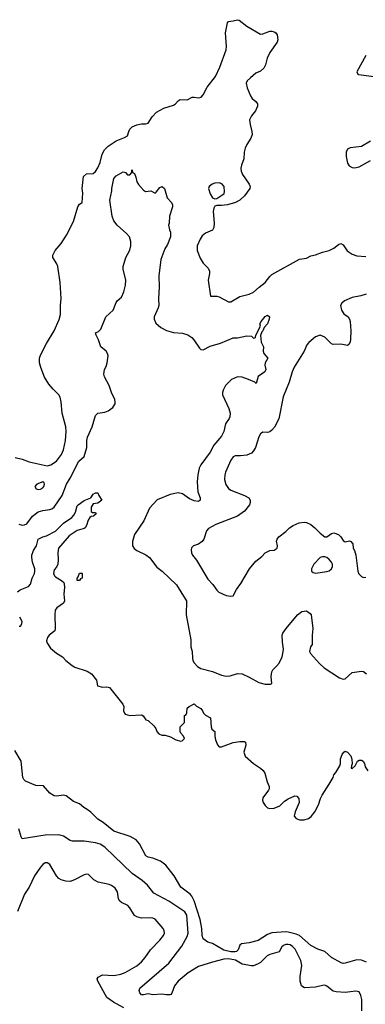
# Model space of a CAD drawing. Header units: inches. Extents: x 1793441 to 1900654, y 320892 to 470514.
# Tile 38 of 99: x 1834768 to 1837785, y 410748 to 419345. Entities that reach past the tile are written whole.
import ezdxf

# ---------------------------------------------------------------- set-up
doc = ezdxf.new("R2010")
doc.units = ezdxf.units.IN
doc.header["$MEASUREMENT"] = 0
doc.layers.add('B8431', color=7, linetype='Continuous')

msp = doc.modelspace()

# ---------------------------------------------------------------- linework, layer by layer
at = {"layer": 'B8431', "color": 5}
for points, elevation in [([(1834730, 415522.4), (1834790, 415508.9), (1834850, 415486), (1835009.2, 415450.8), (1835040.2, 415459.8), (1835090, 415491), (1835132.3, 415547.7), (1835150.7, 415589.3), (1835168.5, 415670), (1835174.2, 415750), (1835170.8, 415790), (1835139.8, 415910), (1835129.8, 416009.8), (1835121.1, 416050), (1835109.6, 416070), (1835058.9, 416118.9), (1835022.7, 416162.7), (1834983.8, 416223.8), (1834951.5, 416308.5), (1834942, 416350), (1834941.7, 416390), (1834950, 416417.3), (1835000.7, 416519.3), (1835069.8, 416630), (1835113.8, 416726.2), (1835123.1, 416770), (1835124.4, 416850), (1835130.7, 416910), (1835122.4, 417050), (1835099.8, 417190), (1835092.5, 417212.5), (1835058.4, 417270), (1835058, 417290), (1835078, 417330), (1835130, 417390.4), (1835177.3, 417462.7), (1835237.6, 417582.4), (1835276.2, 417710), (1835290, 417736), (1835314, 417750), (1835319, 417830), (1835312.7, 417870), (1835323.7, 417976.3), (1835350, 417998), (1835410, 418002), (1835430, 418021), (1835449.4, 418050.6), (1835470, 418098), (1835488.4, 418170), (1835509.7, 418210), (1835540.2, 418239.8), (1835610, 418287.9), (1835684.2, 418315.8), (1835709.3, 418330), (1835719.5, 418370), (1835729.4, 418390), (1835751.2, 418408.8), (1835790, 418428.2), (1835830, 418436.3), (1835870, 418434.8), (1835890, 418442.8), (1835923.3, 418496.7), (1835963.1, 418536.9), (1836026.5, 418573.5), (1836110, 418599.5), (1836126.6, 418610), (1836150, 418636.3), (1836170, 418648), (1836230, 418646.7), (1836272.3, 418667.7), (1836290, 418670.2), (1836330, 418662.3), (1836353, 418670), (1836370, 418690.5), (1836403.1, 418756.9), (1836477, 418850), (1836513.6, 418930), (1836570, 419082.8), (1836574.3, 419110), (1836565, 419230), (1836581.5, 419318.5), (1836590, 419330.6), (1836630, 419334), (1836670, 419345.2), (1836682.2, 419342.2), (1836750, 419288.9), (1836870, 419219.3), (1836890, 419220.5), (1836950, 419244.9), (1836970, 419246.4), (1836990, 419240.4), (1837004.9, 419230), (1837014.5, 419214.5), (1837021.3, 419170), (1837016.4, 419150), (1836950, 419059), (1836927, 419010), (1836914.9, 418950), (1836898.3, 418921.7), (1836870, 418896), (1836830, 418878), (1836782, 418838), (1836753, 418810), (1836743.8, 418790), (1836752.9, 418750), (1836781.5, 418681.5), (1836796.9, 418656.9), (1836828, 418630), (1836843.8, 418610), (1836844.9, 418590), (1836825.3, 418550), (1836790, 418505.1), (1836775.2, 418470), (1836779, 418430), (1836795.2, 418370), (1836796.1, 418343.9), (1836785.3, 418310), (1836750, 418255.1), (1836735.9, 418224.1), (1836727.2, 418190), (1836725.3, 418130), (1836703.8, 418076.2), (1836698.2, 418050), (1836701.7, 418021.7), (1836712.5, 417992.5), (1836770.6, 417910), (1836778.8, 417890), (1836776, 417870), (1836730, 417808.7), (1836690, 417769.2), (1836651.3, 417750), (1836582, 417730), (1836530, 417722.7), (1836490, 417724), (1836470, 417718), (1836461.1, 417698.9), (1836456.4, 417670), (1836465.8, 417570), (1836463.1, 417530), (1836450, 417508.3), (1836390, 417481), (1836361.5, 417458.5), (1836342.3, 417430), (1836317.4, 417370), (1836316.5, 417330), (1836343.4, 417263.4), (1836370, 417218.4), (1836414.5, 417174.5), (1836424.9, 417150), (1836425.3, 417130), (1836414.3, 417070), (1836432, 416932), (1836489.3, 416930.7), (1836510, 416925.5), (1836590, 416880.4), (1836610, 416881.3), (1836690, 416927.1), (1836772.3, 416950), (1836810, 416967.1), (1836857.3, 417010), (1836910.5, 417049.5), (1836950, 417103.7), (1836970, 417119.5), (1837210, 417254.3), (1837270, 417262.4), (1837310, 417283.2), (1837350, 417292.6), (1837410, 417316.9), (1837469, 417330), (1837509, 417350), (1837550, 417382.8), (1837570, 417390.8), (1837590, 417378.8), (1837626.6, 417326.6), (1837670, 417298.7), (1837710, 417283.7), (1837790, 417278.9)], 280), ([(1837790, 419033.6), (1837710.8, 418890), (1837718, 418870), (1837726.6, 418866.6), (1837930, 418841.8)], 320), ([(1837830, 418283.7), (1837750, 418238.4), (1837652.5, 418227.5), (1837630, 418216), (1837617.1, 418190), (1837618.4, 418150), (1837630, 418091.3), (1837644.9, 418070), (1837670, 418055.5), (1837690, 418053), (1837730, 418059.5), (1837830, 418114.4)], 320), ([(1834761.6, 414941.6), (1834790, 414931.7), (1834810, 414934), (1834830, 414942.7), (1834880.3, 415010), (1834930, 415048), (1834970, 415060.7), (1835032, 415068), (1835050, 415074.2), (1835068.9, 415090), (1835138, 415190), (1835176.8, 415290), (1835210, 415342.4), (1835285.2, 415490), (1835330, 415532.2), (1835354.1, 415610), (1835353.7, 415670), (1835358.6, 415701.4), (1835401.4, 415790), (1835431.1, 415888.9), (1835451.2, 415908.8), (1835510, 415918.9), (1835540.9, 415930), (1835581.3, 415958.7), (1835601.3, 415990), (1835602.6, 416010), (1835597.3, 416030), (1835569, 416089), (1835548.9, 416150), (1835507.3, 416227.3), (1835502, 416250), (1835509, 416290), (1835523.3, 416316.7), (1835533, 416350), (1835539.4, 416410), (1835535, 416430), (1835521.4, 416450), (1835475.8, 416490), (1835456.4, 416550), (1835434.7, 416590), (1835429.6, 416610), (1835456.1, 416623.9), (1835477.5, 416642.5), (1835518.9, 416750), (1835584.2, 416810), (1835610, 416877.3), (1835618.4, 416890), (1835656.5, 416923.5), (1835678.2, 416970), (1835691.4, 417028.6), (1835693.8, 417070), (1835671.6, 417168.4), (1835671.5, 417190), (1835695.1, 417270), (1835728.1, 417331.9), (1835738.8, 417370), (1835738, 417410), (1835725.3, 417450), (1835699.1, 417479.1), (1835617.6, 417550), (1835590.9, 417590), (1835574.8, 417630), (1835555.4, 417770), (1835573.6, 417850), (1835571.8, 417870), (1835590, 417958.8), (1835610, 417982), (1835670, 418017.3), (1835691.3, 418011.3), (1835710, 417992), (1835730, 417992), (1835748, 418010), (1835746, 418030), (1835750, 418034), (1835751.6, 418011.6), (1835770, 418002), (1835782.8, 417970), (1835790.5, 417930.5), (1835805.2, 417905.2), (1835850, 417858), (1835866.4, 417846.4), (1835914, 417850), (1835950, 417832), (1835960.4, 417839.6), (1835990, 417881), (1836012, 417890), (1836030.7, 417870.7), (1836056, 417790), (1836093.4, 417750), (1836100.5, 417730), (1836100.5, 417710), (1836076.4, 417630), (1836073.7, 417570), (1836068.2, 417550), (1836075.5, 417510), (1836084.4, 417490), (1836084.4, 417450), (1836057.1, 417382.9), (1836034.2, 417345.8), (1835999.5, 417250), (1835981.3, 417110), (1835986.7, 417010), (1835979, 416910), (1835981.8, 416850), (1835977.2, 416830), (1835941.1, 416750), (1835940.4, 416730), (1835956.3, 416696.3), (1835998.6, 416658.6), (1836050, 416630.3), (1836110, 416614.4), (1836190, 416608.2), (1836234.7, 416594.7), (1836270, 416570.4), (1836288.4, 416550), (1836336.7, 416476.7), (1836350, 416464.9), (1836370, 416462), (1836430, 416495.2), (1836520.4, 416519.6), (1836630, 416566.7), (1836670, 416568.2), (1836750, 416584), (1836790, 416582), (1836810, 416564.7), (1836826, 416570), (1836828.4, 416591.6), (1836868.7, 416670), (1836865.2, 416690), (1836876, 416710), (1836910, 416754.6), (1836930, 416765.5), (1836947.7, 416750), (1836945.5, 416730), (1836930.5, 416690), (1836902, 416658), (1836890, 416628), (1836881, 416619), (1836870.9, 416589.1), (1836876, 416530), (1836896, 416490), (1836893.4, 416450), (1836899.1, 416430), (1836934.8, 416390), (1836910.4, 416350), (1836908.2, 416330), (1836917.1, 416290), (1836908.6, 416271.4), (1836850.6, 416230), (1836830.7, 416169.3), (1836820.2, 416180.2), (1836764.6, 416204.6), (1836710, 416223.1), (1836670, 416226), (1836615.8, 416204.2), (1836565.2, 416150), (1836542.7, 416110), (1836537.4, 416090), (1836539.5, 416070), (1836594.6, 415950), (1836605.3, 415910), (1836603.4, 415876.6), (1836597.7, 415862.3), (1836563.9, 415816.1), (1836550.3, 415750), (1836530.3, 415710), (1836462.3, 415630), (1836431.7, 415570), (1836350, 415457.4), (1836335, 415430), (1836321.5, 415370), (1836317.5, 415310), (1836324.1, 415224.1), (1836342.4, 415170), (1836344, 415150), (1836330, 415138), (1836290, 415143.1), (1836250, 415162.3), (1836190, 415206.4), (1836150, 415213.1), (1836081.1, 415198.9), (1835968.4, 415151.6), (1835899.9, 415080.1), (1835851.3, 414970), (1835771.4, 414850), (1835751.5, 414790), (1835753.4, 414750), (1835768.2, 414728.2), (1835791.3, 414711.3), (1835870, 414673.4), (1835900.4, 414650), (1835966.2, 414566.2), (1836010.4, 414530), (1836136, 414410), (1836213.4, 414290), (1836222.6, 414270), (1836220.9, 414150), (1836263.1, 413930), (1836261.3, 413870), (1836273.4, 413830), (1836274.9, 413770), (1836279.3, 413750), (1836290.4, 413730), (1836318.9, 413698.9), (1836350, 413680.3), (1836450, 413654), (1836530, 413621.3), (1836570, 413614.4), (1836604.5, 413615.5), (1836670, 413637.3), (1836710, 413633.4), (1836770, 413605.5), (1836856.7, 413556.7), (1836910, 413543.7), (1836957.6, 413542.4), (1836969.3, 413550.7), (1836962.6, 413610), (1836967.6, 413652.4), (1836977.6, 413670), (1837010, 413699.5), (1837032.2, 413727.8), (1837057.6, 413782.4), (1837065.4, 413810), (1837069.6, 413849.6), (1837060.9, 413910), (1837059.3, 413970), (1837066, 413990), (1837092.7, 414030), (1837193.2, 414150), (1837230, 414177.3), (1837270, 414184.7), (1837302, 414162), (1837311, 414150), (1837327.3, 414030), (1837320.7, 413970), (1837321, 413890), (1837306.8, 413870), (1837298.8, 413830), (1837306.8, 413810), (1837383.4, 413723.4), (1837426.9, 413686.9), (1837559.8, 413599.8), (1837590, 413586.8), (1837610, 413590.7), (1837670, 413644.9), (1837750, 413658), (1837770, 413653.4), (1837795.1, 413635.1)], 260), ([(1837793, 416950), (1837745.3, 416934.7), (1837670, 416919.4), (1837602.4, 416890), (1837578.4, 416870), (1837568.9, 416850), (1837577, 416810), (1837597.5, 416777.5), (1837634, 416750), (1837647.7, 416730), (1837653.4, 416710), (1837659.3, 416630), (1837654.9, 416554.9), (1837651.6, 416530), (1837640.5, 416510), (1837630, 416500.7), (1837570, 416511.1), (1837504, 416510), (1837490, 416515.1), (1837430, 416574.3), (1837390, 416589.6), (1837350, 416575.1), (1837292.7, 416527.3), (1837274.1, 416505.9), (1837250.3, 416450), (1837163.6, 416310), (1837144.9, 416270), (1837119.3, 416180.7), (1837067.8, 416052.2), (1837030, 415859.3), (1836992.3, 415787.7), (1836970, 415761.3), (1836950, 415746.3), (1836930, 415740.5), (1836890, 415743.6), (1836870.3, 415729.7), (1836856.5, 415703.5), (1836825.2, 415610), (1836810, 415581.6), (1836790, 415561.7), (1836750, 415544.2), (1836696.4, 415536.4), (1836650, 415537.4), (1836630, 415527.8), (1836610, 415498.4), (1836565.1, 415394.9), (1836558.5, 415370), (1836556.5, 415330), (1836566.4, 415286.4), (1836590, 415250.6), (1836610, 415236.4), (1836730, 415191.6), (1836768, 415170), (1836780.3, 415150), (1836780.9, 415130), (1836772.6, 415110), (1836730, 415054.8), (1836670, 415011.7), (1836481.3, 414938.7), (1836416.9, 414903.1), (1836398.9, 414881.1), (1836374.9, 414810), (1836362, 414790), (1836330, 414766.6), (1836284.7, 414750), (1836267.5, 414732.5), (1836264.5, 414715.5), (1836267.7, 414690), (1836277.3, 414670), (1836310, 414626.8), (1836410, 414460.7), (1836454.9, 414414.9), (1836490, 414364.7), (1836507.5, 414347.5), (1836570, 414317.3), (1836610, 414310.7), (1836630, 414314.8), (1836660.5, 414370), (1836698.9, 414421.1), (1836773.3, 414550), (1836830, 414618.4), (1836880.7, 414659.3), (1836910, 414690.8), (1836950, 414710.8), (1836990, 414714.8), (1837014, 414730), (1837019, 414750), (1837009.3, 414790.7), (1837014, 414810), (1837028.7, 414830), (1837090, 414876), (1837124, 414910), (1837154, 414930), (1837206.5, 414953.5), (1837250, 414958), (1837270, 414955.5), (1837310, 414936.3), (1837344, 414910), (1837390, 414861), (1837430, 414831.3), (1837450, 414831.3), (1837490, 414858), (1837510, 414864.7), (1837550, 414851.3), (1837570.6, 414830.6), (1837590, 414798), (1837602, 414790), (1837610, 414786.8), (1837646, 414794), (1837658, 414790), (1837676, 414770), (1837678, 414730), (1837691, 414710), (1837701, 414670), (1837720.4, 414530), (1837727.9, 414507.9), (1837750, 414482.4), (1837770, 414474), (1837790, 414477.1)], 280), ([(1834749.3, 414350.7), (1834772.5, 414367.5), (1834844.4, 414395.6), (1834863.8, 414416.2), (1834876.3, 414470), (1834896.9, 414510), (1834901.5, 414530), (1834899.2, 414550), (1834879.1, 414610), (1834873, 414650), (1834874.7, 414670), (1834887.8, 414710), (1834916.2, 414750), (1834929.6, 414810), (1834969, 414830), (1835001.3, 414838.7), (1835081.2, 414878.8), (1835150, 414948.2), (1835222.3, 414997.7), (1835241, 415019), (1835254, 415046), (1835270, 415101), (1835277.2, 415110), (1835330, 415146), (1835388.7, 415171.3), (1835410, 415202), (1835430, 415214), (1835450, 415214), (1835458, 415190), (1835484.7, 415150), (1835450, 415124), (1835410, 415118), (1835391.3, 415090), (1835392, 415052), (1835403.6, 415043.6), (1835430, 415042), (1835436, 415030), (1835411.3, 415010), (1835393.2, 415006.8), (1835381.4, 414998.6), (1835364.9, 414975.1), (1835351.9, 414928.1), (1835338.8, 414910), (1835330, 414903.7), (1835270, 414886), (1835201.1, 414838.9), (1835108, 414730), (1835100.4, 414690), (1835104.9, 414630), (1835101.3, 414590), (1835090, 414565.2), (1835070, 414542), (1835063, 414510), (1835070.6, 414490), (1835080.3, 414480.3), (1835132.7, 414450), (1835152.7, 414430), (1835157.7, 414417.7), (1835159.5, 414390), (1835152.7, 414330), (1835159.1, 414270), (1835150.7, 414250), (1835092, 414210), (1835078.6, 414190), (1835075.2, 414150), (1835078.9, 414030), (1835074.4, 414010), (1835026, 413970), (1835010.2, 413950), (1835002.6, 413922.6), (1835006.2, 413906.2), (1835038.2, 413858.2), (1835090, 413813.7), (1835142.6, 413782.6), (1835170.5, 413750), (1835225.9, 413705.9), (1835250, 413693.1), (1835356.4, 413656.4), (1835393.7, 413633.7), (1835437.1, 413577.1), (1835448, 413528), (1835490, 413517.1), (1835530, 413519.6), (1835553.1, 413513.1), (1835668.5, 413370), (1835676.4, 413350), (1835674.9, 413310), (1835682, 413290), (1835690, 413283.1), (1835730, 413270.3), (1835830, 413276), (1835846.8, 413266.8), (1835870, 413232), (1835890, 413226), (1835938.5, 413178.5), (1835955.3, 413155.3), (1835964.7, 413130), (1835982, 413110), (1836010, 413098), (1836036.9, 413096.9), (1836083.5, 413083.5), (1836130, 413058.8), (1836173.6, 413046.4), (1836186, 413050), (1836206, 413070), (1836198, 413090), (1836174.6, 413114.6), (1836168, 413130), (1836168.4, 413171.6), (1836206, 413210), (1836206, 413270), (1836222, 413278), (1836227.3, 413292.7), (1836230, 413334), (1836246, 413350), (1836290, 413372), (1836311.1, 413351.1), (1836350, 413331.3), (1836364.7, 413310), (1836371, 413291), (1836390, 413272), (1836432, 413250), (1836438, 413170), (1836444.7, 413150), (1836470.6, 413130.6), (1836470.6, 413090), (1836476.3, 413056.3), (1836493.7, 413013.7), (1836510, 412996), (1836530, 412997.3), (1836630, 413034.9), (1836690, 413042), (1836730, 413042), (1836738, 413038), (1836742, 413010), (1836723.8, 412950), (1836735.6, 412915.6), (1836808.5, 412850), (1836871.1, 412811.1), (1836892.4, 412790), (1836906.5, 412766.5), (1836928.7, 412690), (1836946, 412650), (1836946, 412630), (1836940.7, 412619.3), (1836890.3, 412550), (1836887.6, 412530), (1836891.7, 412511.7), (1836910, 412483), (1836930, 412464.9), (1836950, 412458), (1836990, 412459.5), (1837037.4, 412482.6), (1837079.4, 412520.6), (1837110, 412541.6), (1837170, 412567.3), (1837186.4, 412566.4), (1837204.9, 412544.9), (1837207.2, 412510), (1837173.5, 412430), (1837164.7, 412390), (1837180.3, 412370), (1837210, 412359.5), (1837250, 412358.6), (1837290, 412370.8), (1837312.3, 412387.7), (1837344.7, 412430), (1837376.8, 412490), (1837393.7, 412546.3), (1837406.8, 412573.2), (1837470, 412670.4), (1837503.5, 412730), (1837510, 412750.6), (1837528.5, 412771.5), (1837562.4, 412830), (1837568.2, 412850), (1837567.3, 412892.7), (1837582, 412930), (1837597.2, 412950), (1837610, 412958), (1837630, 412950.7), (1837658.3, 412918.3), (1837668.2, 412890), (1837671.3, 412848.7), (1837662.8, 412830), (1837662, 412810), (1837670, 412806.8), (1837695.3, 412830), (1837715.3, 412870), (1837730, 412881), (1837750, 412878.8), (1837764.7, 412870), (1837778, 412850), (1837782, 412822), (1837807.1, 412787.1)], 240), ([(1834764.9, 414050), (1834774, 414050), (1834786.6, 414070), (1834789, 414090), (1834768, 414130)], 240), ([(1837794.9, 411114.9), (1837750, 411133.6), (1837710, 411136.2), (1837610, 411106.9), (1837590, 411104.4), (1837573.2, 411110), (1837490, 411156.4), (1837432.3, 411210), (1837370, 411228.7), (1837310, 411262.2), (1837209.4, 411349.4), (1837181.9, 411361.9), (1837110, 411378.5), (1837090, 411380.9), (1836970, 411373.7), (1836930, 411356.8), (1836850, 411304.2), (1836770, 411284.5), (1836704.1, 411275.9), (1836690, 411266), (1836674.9, 411225.1), (1836660.7, 411210), (1836650, 411205.8), (1836610, 411205.9), (1836550, 411222), (1836450, 411279.8), (1836410, 411291.2), (1836370, 411321.3), (1836360.6, 411350), (1836358.1, 411410), (1836344.2, 411490), (1836292.2, 411652.2), (1836271.8, 411691.8), (1836256.1, 411710), (1836174.7, 411770), (1836117.6, 411870), (1836044.1, 411964.1), (1835997.4, 411997.4), (1835930, 412024.2), (1835890, 412033.6), (1835870, 412044.5), (1835815.1, 412150), (1835783.6, 412183.6), (1835732.9, 412212.9), (1835590, 412260.4), (1835496.4, 412336.4), (1835450, 412365.7), (1835390, 412426), (1835358.4, 412450), (1835326.7, 412466.7), (1835290, 412498.7), (1835239.1, 412519.1), (1835173.2, 412570), (1835150, 412574), (1835090, 412566), (1835069.7, 412569.7), (1835030, 412592.3), (1834975.2, 412655.2), (1834910, 412658.7), (1834817.5, 412697.5), (1834804, 412710), (1834796, 412730), (1834782, 412870), (1834725.6, 412965.6)], 240), ([(1837754.2, 410690), (1837755.1, 410790), (1837746.1, 410826.1), (1837730, 410858), (1837703.3, 410863.3), (1837610, 410850.9), (1837530, 410856), (1837504.1, 410864.1), (1837450, 410906), (1837430, 410914.5), (1837410, 410914), (1837350, 410897.4), (1837253.6, 410893.6), (1837239.7, 410899.7), (1837227.3, 410910), (1837215.8, 410950), (1837216.4, 410990), (1837231.8, 411088.2), (1837223.1, 411130), (1837173.6, 411230), (1837150, 411254.3), (1837130, 411266.8), (1837110, 411271.7), (1837090, 411271.2), (1837070, 411262.8), (1837055.8, 411250), (1837032.2, 411207.8), (1836950, 411184.1), (1836929.4, 411170.6), (1836870, 411113), (1836850, 411100.3), (1836810, 411084.8), (1836790, 411083.9), (1836710, 411098.9), (1836653.1, 411133.1), (1836590, 411146.5), (1836550, 411142.4), (1836450, 411117.7), (1836330, 411078.3), (1836238.2, 411021.8), (1836150, 410949.8), (1836118, 410910), (1836095, 410845), (1836086.8, 410833.2), (1836078.8, 410830), (1836050.2, 410829.8), (1836010, 410837.4), (1835930, 410832.5), (1835890, 410840.3), (1835850, 410829.8), (1835830, 410832), (1835815.6, 410850), (1835809.6, 410870), (1835818, 410890), (1836071.1, 411108.9), (1836184, 411256), (1836230, 411339.5), (1836238.7, 411370), (1836226.7, 411526.7), (1836210, 411555.1), (1836070, 411649.8), (1835937.8, 411717.8), (1835883.5, 411790), (1835836.9, 411830), (1835749.9, 411889.9), (1835510, 412119.3), (1835470, 412146.2), (1835430, 412159.3), (1835330, 412173.3), (1835230, 412173), (1835210, 412178.9), (1835150, 412217.8), (1835110, 412229), (1834990, 412225.8), (1834790, 412194), (1834780.9, 412210), (1834759.2, 412279.2)], 260), ([(1835678.3, 410718.3), (1835587.1, 410767.1), (1835527.9, 410807.9), (1835449.6, 410950), (1835444.5, 410970), (1835453.6, 410986.4), (1835490, 411004.4), (1835590, 410999.6), (1835650, 411010.2), (1835690, 411027.1), (1835790, 411084.7), (1835830, 411119.6), (1835862.7, 411157.3), (1835910, 411225.3), (1835991.9, 411308.1), (1836023.1, 411350), (1836031.1, 411370), (1836029.7, 411390), (1836021.7, 411410), (1835950, 411492.3), (1835930, 411501.5), (1835910, 411503.5), (1835830, 411500.9), (1835790, 411511), (1835770, 411524.7), (1835730, 411589.6), (1835711.5, 411610), (1835656.6, 411636.6), (1835640.7, 411650), (1835631.3, 411670), (1835622.6, 411730), (1835601.4, 411761.4), (1835570, 411785.4), (1835550, 411794.5), (1835453.6, 411813.6), (1835416.1, 411836.1), (1835370, 411882), (1835350, 411885.6), (1835330, 411879.6), (1835246.1, 411833.9), (1835210, 411821.1), (1835170, 411823.5), (1835130, 411834.3), (1835110, 411846.9), (1835089.7, 411870), (1835030, 411969.4), (1835010, 411982.9), (1834990, 411982.9), (1834970.3, 411969.7), (1834950, 411946.6), (1834898.3, 411870), (1834850.2, 411770), (1834808.8, 411710), (1834750, 411559)], 280)]:
    msp.add_lwpolyline(points, dxfattribs=dict(at, elevation=elevation))
for points, elevation in [([(1836510, 417922), (1836470, 417918.4), (1836448.2, 417910), (1836422, 417890), (1836417.4, 417870), (1836430, 417826), (1836450, 417790.8), (1836470, 417781), (1836490, 417784.7), (1836541.5, 417818.5), (1836552.1, 417827.9), (1836557, 417843), (1836551.5, 417890), (1836532.5, 417912.5)], 280), ([(1834970, 415309), (1834918, 415290), (1834901, 415270), (1834911.3, 415250), (1834930, 415243.8), (1834950, 415244.9), (1834970, 415257.3), (1834979.5, 415270), (1834985.2, 415290), (1834982, 415302)], 280), ([(1837430, 414656), (1837410, 414656), (1837390, 414649.3), (1837336.3, 414590), (1837314, 414550), (1837316, 414530), (1837330, 414518.8), (1837350, 414513), (1837450, 414526), (1837470, 414532.7), (1837489.5, 414550), (1837498.4, 414570), (1837497, 414590), (1837489.6, 414609.6), (1837470, 414633.2), (1837450, 414649.2)], 280), ([(1835270, 414448.7), (1835269.3, 414470), (1835279, 414481), (1835290, 414514), (1835310, 414512), (1835314, 414510), (1835312, 414470), (1835298, 414462), (1835290, 414449)], 240)]:
    msp.add_lwpolyline(points, close=True, dxfattribs=dict(at, elevation=elevation))

doc.saveas('drawing.dxf')
